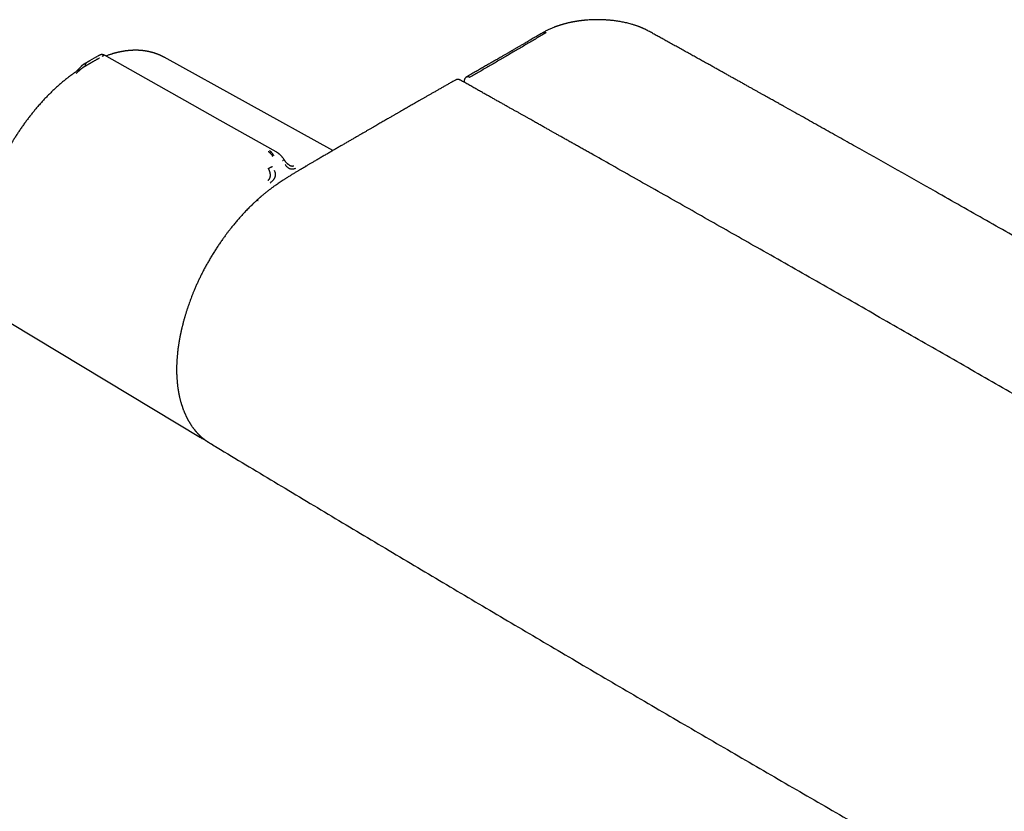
# Model space of a CAD drawing. Header units: millimetres. Extents: x 8 to 740, y 12 to 366.
# Tile 33 of 49: x 473 to 615, y 126 to 241. Entities that reach past the tile are written whole.
import ezdxf

# ---------------------------------------------------------------- set-up
doc = ezdxf.new("R2010")
doc.units = ezdxf.units.MM

msp = doc.modelspace()

# ---------------------------------------------------------------- linework, layer by layer
at = {"color": 7, "linetype": 'Continuous', "lineweight": 30}
for p, q in [((483.12, 234.62), (482.32, 234.14)), ((484.11, 235.18), (483.1, 234.61)), ((484.11, 235.18), (484.16, 235.21)), ((484.26, 235.26), (484.16, 235.21)), ((484.26, 235.26), (484.27, 235.27)), ((493.87, 235.1), (493.86, 235.1)), ((518.2, 221.67), (493.87, 235.11)), ((482.47, 233.83), (482.58, 233.9)), ((537.11, 231.64), (537.11, 231.52)), ((510, 221.46), (510.02, 221.46)), ((471.73, 196.77), (499.07, 180.29)), ((499.17, 180.23), (499.07, 180.29)), ((500.27, 179.58), (500.39, 179.51)), ((500.27, 179.57), (500.29, 179.56))]:
    msp.add_line(p, q, dxfattribs=at)
at = {"color": 7, "linetype": 'Continuous', "lineweight": 30, "flags": 128}
msp.add_lwpolyline([(510.02, 221.46), (501.93, 226), (497.94, 228.25), (485.22, 235.41)], dxfattribs=at)
at = {"color": 7, "linetype": 'Continuous', "lineweight": 30}
for points, knots in [([(563.7, 238.9), (563.66, 238.93), (563.57, 238.97), (563.45, 239.04), (563.33, 239.1), (563.22, 239.15), (563.12, 239.2), (563.03, 239.24), (562.95, 239.27), (562.88, 239.3), (562.82, 239.33), (562.77, 239.35), (562.73, 239.37), (562.7, 239.38), (562.67, 239.39), (562.65, 239.4), (562.62, 239.42), (562.57, 239.44), (562.5, 239.47), (562.41, 239.5), (562.31, 239.54), (562.19, 239.58), (562.05, 239.63), (561.9, 239.68), (561.73, 239.74), (561.56, 239.8), (561.33, 239.86), (561.06, 239.94), (560.74, 240.02), (560.42, 240.1), (560.09, 240.17), (559.77, 240.23), (559.45, 240.29), (559.13, 240.34), (558.82, 240.38), (558.55, 240.41), (558.3, 240.44), (558.08, 240.46), (557.87, 240.48), (557.65, 240.49), (557.42, 240.51), (557.17, 240.52), (556.92, 240.53), (556.66, 240.53), (556.38, 240.54), (556.1, 240.53), (555.77, 240.53), (555.38, 240.51), (554.95, 240.48), (554.61, 240.46), (554.38, 240.43), (554.25, 240.42), (554.13, 240.41), (554, 240.39), (553.88, 240.38), (553.78, 240.36), (553.69, 240.35), (553.62, 240.34), (553.56, 240.33), (553.52, 240.32), (553.49, 240.32), (553.46, 240.32), (553.42, 240.31), (553.37, 240.3), (553.3, 240.29), (553.21, 240.28), (553.11, 240.26), (553, 240.24), (552.88, 240.22), (552.76, 240.2), (552.64, 240.17), (552.5, 240.14), (552.35, 240.11), (552.19, 240.08), (552.03, 240.04), (551.86, 239.99), (551.68, 239.95), (551.5, 239.9), (551.34, 239.86), (551.21, 239.82), (551.09, 239.78), (550.98, 239.75), (550.87, 239.71), (550.77, 239.68), (550.67, 239.64), (550.58, 239.62), (550.5, 239.59), (550.43, 239.56), (550.37, 239.54), (550.33, 239.52), (550.3, 239.51), (550.26, 239.5), (550.22, 239.48), (550.17, 239.46), (550.11, 239.44), (549.99, 239.39), (549.82, 239.32), (549.59, 239.22), (549.36, 239.12), (549.14, 239.01), (548.92, 238.91), (548.72, 238.8), (548.59, 238.72), (548.53, 238.68)], [0, 0, 0, 0, 0.010869, 0.020941, 0.030219, 0.038704, 0.046398, 0.053184, 0.059208, 0.064471, 0.068972, 0.072857, 0.075913, 0.078142, 0.079738, 0.081363, 0.083073, 0.087442, 0.092317, 0.098883, 0.106284, 0.11452, 0.124271, 0.134982, 0.146655, 0.158836, 0.170946, 0.19239, 0.213607, 0.2346, 0.255372, 0.27591, 0.296407, 0.316123, 0.335046, 0.353171, 0.366852, 0.38004, 0.392838, 0.40604, 0.420095, 0.43474, 0.449977, 0.465807, 0.48223, 0.499239, 0.516521, 0.542396, 0.568521, 0.594895, 0.602712, 0.610551, 0.618411, 0.626263, 0.633478, 0.639797, 0.645221, 0.64975, 0.653224, 0.655889, 0.657746, 0.658987, 0.661077, 0.664197, 0.668788, 0.674346, 0.680871, 0.688362, 0.695052, 0.702362, 0.710291, 0.71884, 0.72773, 0.738904, 0.749508, 0.759539, 0.772269, 0.783937, 0.794544, 0.804091, 0.810962, 0.818154, 0.825843, 0.83403, 0.839765, 0.845721, 0.851622, 0.85661, 0.860623, 0.863659, 0.865563, 0.867961, 0.870959, 0.874556, 0.87875, 0.88344, 0.900046, 0.916891, 0.933981, 0.950927, 0.967681, 0.984168, 1, 1, 1, 1]), ([(548.53, 238.68), (548.41, 238.62), (548.19, 238.49), (547.87, 238.3), (547.55, 238.11), (547.24, 237.94), (546.95, 237.76), (546.66, 237.6), (546.4, 237.44), (546.15, 237.3), (545.92, 237.16), (545.69, 237.03), (545.48, 236.91), (545.27, 236.79), (545.08, 236.68), (544.89, 236.57), (544.71, 236.46), (544.55, 236.37), (544.39, 236.27), (544.24, 236.19), (544.1, 236.11), (543.97, 236.03), (543.86, 235.97), (543.74, 235.9), (543.63, 235.83), (543.49, 235.76), (543.34, 235.67), (543.18, 235.57), (543, 235.47), (542.81, 235.36), (542.61, 235.25), (542.4, 235.12), (542.19, 235), (541.97, 234.87), (541.75, 234.74), (541.51, 234.61), (541.27, 234.47), (541.02, 234.33), (540.76, 234.18), (540.5, 234.02), (540.22, 233.86), (539.93, 233.7), (539.63, 233.53), (539.33, 233.35), (539.02, 233.17), (538.71, 232.99), (538.39, 232.81), (538.07, 232.63), (537.74, 232.44), (537.51, 232.31), (537.4, 232.24)], [0, 0, 0, 0, 0.030354, 0.059775, 0.088255, 0.115786, 0.14236, 0.167972, 0.192616, 0.214351, 0.235266, 0.255357, 0.274622, 0.293059, 0.310665, 0.327439, 0.34338, 0.358487, 0.372758, 0.386194, 0.398792, 0.409904, 0.420272, 0.430174, 0.440707, 0.451983, 0.465957, 0.480926, 0.496888, 0.513842, 0.531787, 0.550722, 0.570644, 0.589773, 0.609735, 0.630532, 0.652165, 0.674632, 0.697934, 0.722071, 0.747043, 0.772851, 0.799493, 0.82697, 0.855282, 0.882741, 0.910942, 0.939886, 0.969572, 1, 1, 1, 1]), ([(548.92, 238.65), (548.47, 238.38), (547.57, 237.85), (546.21, 237.04), (544.84, 236.24), (543.47, 235.44), (542.1, 234.63), (540.72, 233.83), (539.34, 233.03), (538.42, 232.5), (537.96, 232.24)], [0, 0, 0, 0, 0.12411, 0.248908, 0.374113, 0.499444, 0.624636, 0.74976, 0.87488, 1, 1, 1, 1]), ([(548.53, 238.68), (548.53, 238.68), (548.54, 238.7), (548.59, 238.71), (548.65, 238.72), (548.72, 238.72), (548.79, 238.71), (548.86, 238.69), (548.9, 238.66), (548.92, 238.65)], [0, 0, 0, 0, 0.007659, 0.181389, 0.353569, 0.522731, 0.687558, 0.84694, 1, 1, 1, 1]), ([(731.7, 141.92), (731.51, 142.03), (731.13, 142.27), (730.56, 142.61), (729.99, 142.96), (729.43, 143.29), (728.87, 143.63), (728.33, 143.95), (727.77, 144.29), (727.21, 144.62), (726.64, 144.97), (726.08, 145.3), (725.53, 145.63), (724.99, 145.95), (724.46, 146.27), (723.94, 146.58), (723.43, 146.89), (722.93, 147.19), (722.45, 147.48), (721.97, 147.76), (721.51, 148.04), (721.06, 148.3), (720.62, 148.57), (720.18, 148.83), (719.76, 149.09), (719.34, 149.34), (718.93, 149.58), (718.39, 149.9), (717.73, 150.3), (716.74, 150.89), (715.55, 151.6), (714.2, 152.4), (712.91, 153.17), (711.67, 153.91), (710.43, 154.65), (709.21, 155.37), (706.81, 156.8), (702.67, 159.26), (696.79, 162.74), (690.34, 166.54), (683.74, 170.43), (676.98, 174.39), (670.06, 178.43), (663.14, 182.47), (656.21, 186.49), (649.14, 190.58), (641.93, 194.73), (634.58, 198.96), (627.22, 203.17), (619.85, 207.38), (612.48, 211.56), (605.75, 215.38), (599.66, 218.82), (595.62, 221.09), (592.98, 222.58), (591.76, 223.26), (590.55, 223.94), (589.34, 224.62), (588.14, 225.29), (586.95, 225.96), (585.73, 226.64), (584.49, 227.34), (583.54, 227.87), (582.92, 228.22), (582.64, 228.37), (582.35, 228.54), (582.05, 228.7), (581.75, 228.87), (581.44, 229.05), (581.11, 229.23), (580.78, 229.41), (580.44, 229.6), (580.08, 229.8), (579.72, 230), (579.35, 230.21), (578.96, 230.43), (578.56, 230.65), (578.13, 230.89), (577.67, 231.15), (577.21, 231.41), (576.73, 231.67), (576.25, 231.94), (575.78, 232.2), (575.31, 232.46), (574.84, 232.73), (574.35, 233), (573.85, 233.27), (573.35, 233.56), (572.81, 233.85), (572.25, 234.17), (571.66, 234.49), (571.06, 234.83), (570.44, 235.17), (569.82, 235.52), (569.18, 235.87), (568.53, 236.24), (567.87, 236.6), (567.19, 236.98), (566.55, 237.33), (565.96, 237.66), (565.4, 237.97), (564.84, 238.28), (564.27, 238.59), (563.89, 238.8), (563.7, 238.9)], [0, 0, 0, 0, 0.0034494, 0.0068912, 0.0103074, 0.013681, 0.0169986, 0.0202635, 0.0234778, 0.0269551, 0.0303711, 0.0337259, 0.0370195, 0.0402518, 0.0434228, 0.0465326, 0.0495812, 0.0525685, 0.0554945, 0.0583087, 0.0610639, 0.0637599, 0.0663968, 0.069021, 0.071584, 0.0740857, 0.0765277, 0.0789479, 0.0836858, 0.0884023, 0.0967715, 0.1050726, 0.11256, 0.119991, 0.1273657, 0.1346841, 0.1419473, 0.1704086, 0.2089114, 0.2474142, 0.285917, 0.32717, 0.368423, 0.4096761, 0.4509291, 0.4921822, 0.5359354, 0.5796886, 0.6234418, 0.6671951, 0.7109483, 0.7547015, 0.7870439, 0.8193863, 0.8266468, 0.8338919, 0.8410887, 0.8482362, 0.8553342, 0.8623828, 0.8693821, 0.8770076, 0.8845735, 0.8862639, 0.8879512, 0.8896422, 0.8913829, 0.893182, 0.8950394, 0.8969552, 0.8989294, 0.900962, 0.9030529, 0.9052022, 0.9074099, 0.9096759, 0.9120003, 0.9146246, 0.9173195, 0.9200851, 0.9229212, 0.925828, 0.9285318, 0.931294, 0.9341146, 0.9369935, 0.9399308, 0.9429265, 0.9459806, 0.9494074, 0.9529049, 0.956473, 0.9601118, 0.9638211, 0.9676011, 0.9714516, 0.9753728, 0.9793646, 0.983427, 0.9866707, 0.9899614, 0.9932884, 0.9966391, 1, 1, 1, 1]), ([(493.88, 235.1), (493.85, 235.11), (493.79, 235.15), (493.7, 235.19), (493.62, 235.24), (493.53, 235.28), (493.46, 235.31), (493.39, 235.35), (493.33, 235.37), (493.28, 235.4), (493.24, 235.41), (493.21, 235.43), (493.17, 235.44), (493.13, 235.46), (493.08, 235.48), (493.02, 235.51), (492.95, 235.53), (492.88, 235.56), (492.81, 235.59), (492.75, 235.61), (492.69, 235.63), (492.63, 235.65), (492.57, 235.67), (492.52, 235.69), (492.47, 235.71), (492.44, 235.72), (492.41, 235.73), (492.38, 235.74), (492.35, 235.74), (492.32, 235.75), (492.28, 235.77), (492.24, 235.78), (492.19, 235.79), (492.14, 235.81), (492.09, 235.82), (492.04, 235.83), (491.97, 235.85), (491.88, 235.87), (491.79, 235.9), (491.69, 235.92), (491.6, 235.94), (491.52, 235.95), (491.44, 235.97), (491.38, 235.98), (491.31, 235.99), (491.26, 236), (491.21, 236.01), (491.16, 236.02), (491.11, 236.02), (491.06, 236.03), (491, 236.04), (490.95, 236.05), (490.91, 236.05), (490.86, 236.06), (490.81, 236.06), (490.76, 236.07), (490.72, 236.07), (490.68, 236.08), (490.66, 236.08), (490.64, 236.08), (490.62, 236.08), (490.59, 236.09), (490.57, 236.09), (490.53, 236.09), (490.48, 236.1), (490.42, 236.1), (490.36, 236.11), (490.29, 236.11), (490.21, 236.11), (490.14, 236.12), (490.06, 236.12), (489.99, 236.12), (489.94, 236.12), (489.89, 236.12), (489.84, 236.12), (489.79, 236.13), (489.75, 236.13), (489.71, 236.13), (489.68, 236.13), (489.65, 236.12), (489.63, 236.12), (489.61, 236.12), (489.57, 236.12), (489.52, 236.12), (489.46, 236.12), (489.38, 236.12), (489.31, 236.12), (489.21, 236.11), (489.09, 236.11), (488.97, 236.1), (488.85, 236.09), (488.75, 236.08), (488.66, 236.07), (488.58, 236.06), (488.52, 236.05), (488.47, 236.05), (488.42, 236.04), (488.38, 236.04), (488.34, 236.03), (488.3, 236.03), (488.24, 236.02), (488.18, 236.01), (488.09, 236), (487.98, 235.98), (487.85, 235.96), (487.7, 235.93), (487.55, 235.9), (487.42, 235.88), (487.33, 235.86), (487.26, 235.84), (487.2, 235.83), (487.13, 235.81), (487.07, 235.8), (487, 235.78), (486.95, 235.77), (486.89, 235.75), (486.85, 235.74), (486.82, 235.73), (486.79, 235.73), (486.78, 235.72), (486.76, 235.72), (486.73, 235.71), (486.7, 235.7), (486.66, 235.69), (486.62, 235.68), (486.55, 235.66), (486.46, 235.64), (486.34, 235.6), (486.2, 235.56), (486.04, 235.51), (485.84, 235.45), (485.64, 235.38), (485.5, 235.32), (485.42, 235.29)], [0, 0, 0, 0, 0.0112683, 0.0234121, 0.0364355, 0.0472875, 0.0583469, 0.068271, 0.0760562, 0.0828275, 0.0885854, 0.0933305, 0.0976643, 0.1027542, 0.1098989, 0.1181738, 0.1275313, 0.1372026, 0.1469148, 0.1545745, 0.1622592, 0.1699689, 0.1777034, 0.1850916, 0.1908678, 0.1957316, 0.1996837, 0.2027257, 0.2058757, 0.2100365, 0.2152073, 0.2208337, 0.2272732, 0.2338519, 0.2403072, 0.2466394, 0.2528484, 0.2657393, 0.2780709, 0.2898757, 0.3011609, 0.3118348, 0.3204779, 0.3282992, 0.3360572, 0.3440544, 0.3492033, 0.3544505, 0.3602672, 0.3669758, 0.3745746, 0.379775, 0.3853218, 0.3912144, 0.3974522, 0.4034753, 0.4084199, 0.4122778, 0.4150502, 0.4172538, 0.4196227, 0.4224407, 0.4257073, 0.4294222, 0.4354685, 0.4424162, 0.4502633, 0.4587781, 0.4674601, 0.4762914, 0.4852714, 0.4943994, 0.4998231, 0.5052975, 0.5108221, 0.5163966, 0.5217031, 0.5262375, 0.5298009, 0.5326746, 0.5350009, 0.5377586, 0.5411338, 0.5472112, 0.5546165, 0.5633162, 0.5722408, 0.5808539, 0.5968696, 0.6116949, 0.6239317, 0.6352297, 0.6455781, 0.6548153, 0.6613755, 0.6672004, 0.6722919, 0.6766517, 0.6805738, 0.6855282, 0.6917998, 0.6991536, 0.7067503, 0.7209886, 0.7357733, 0.7514032, 0.7682232, 0.7862234, 0.793117, 0.8001671, 0.8073731, 0.8147344, 0.8219449, 0.8284351, 0.8351463, 0.8408459, 0.8455367, 0.8492213, 0.8514693, 0.853141, 0.8552034, 0.8579364, 0.8613388, 0.8654096, 0.8701471, 0.8755498, 0.888094, 0.9004826, 0.9126311, 0.9337305, 0.9540898, 0.9745832, 1, 1, 1, 1]), ([(484.51, 235.01), (484.48, 234.99), (484.41, 234.94), (484.29, 234.88), (484.16, 234.81), (484.04, 234.74), (483.92, 234.67), (483.82, 234.61), (483.69, 234.54), (483.6, 234.48), (483.54, 234.45), (483.52, 234.44), (483.5, 234.43), (483.48, 234.41), (483.46, 234.4), (483.42, 234.38), (483.36, 234.35), (483.28, 234.3), (483.21, 234.26), (483.14, 234.22), (483.09, 234.19), (483.06, 234.18), (483.05, 234.17), (483.03, 234.16), (483.02, 234.15), (483, 234.14), (482.99, 234.13), (482.95, 234.11), (482.9, 234.08), (482.83, 234.04), (482.77, 234.01), (482.72, 233.98), (482.67, 233.95), (482.64, 233.93), (482.61, 233.91), (482.59, 233.91), (482.59, 233.9), (482.58, 233.9), (482.58, 233.9), (482.58, 233.9), (482.58, 233.9)], [0, 0, 0, 0, 0.051373, 0.105665, 0.163102, 0.223827, 0.27137, 0.320803, 0.372124, 0.442732, 0.452222, 0.461768, 0.471368, 0.481024, 0.490735, 0.500501, 0.537698, 0.579265, 0.625137, 0.657731, 0.692132, 0.7001, 0.708157, 0.716302, 0.724536, 0.732857, 0.741265, 0.74976, 0.79759, 0.84013, 0.877473, 0.909711, 0.93693, 0.964012, 0.983495, 0.995471, 0.998664, 0.999564, 0.99984, 1, 1, 1, 1]), ([(485.22, 235.41), (485.21, 235.41), (485.18, 235.43), (485.15, 235.44), (485.12, 235.45), (485.1, 235.46), (485.07, 235.47), (485.03, 235.48), (484.99, 235.49), (484.94, 235.5), (484.89, 235.5), (484.84, 235.5), (484.8, 235.5), (484.76, 235.49), (484.73, 235.48), (484.69, 235.47), (484.65, 235.46), (484.62, 235.45), (484.59, 235.44), (484.56, 235.43), (484.55, 235.42), (484.53, 235.41), (484.51, 235.4), (484.49, 235.39), (484.47, 235.38), (484.44, 235.36), (484.42, 235.35), (484.41, 235.35), (484.39, 235.34), (484.37, 235.33), (484.34, 235.31), (484.31, 235.29), (484.28, 235.28), (484.27, 235.27)], [0, 0, 0, 0, 0.036604, 0.070541, 0.096033, 0.115422, 0.137134, 0.17013, 0.205374, 0.241055, 0.281984, 0.322392, 0.356784, 0.380099, 0.405693, 0.432685, 0.461011, 0.491268, 0.519448, 0.550868, 0.58192, 0.615712, 0.6525, 0.692322, 0.737002, 0.775739, 0.808398, 0.824894, 0.847471, 0.876282, 0.911313, 0.952554, 1, 1, 1, 1]), ([(485.22, 235.4), (485.22, 235.4), (485.22, 235.41), (485.21, 235.4), (485.19, 235.39), (485.16, 235.37), (485.12, 235.35), (485.06, 235.32), (485, 235.28), (484.95, 235.25), (484.92, 235.24)], [0, 0, 0, 0, 0.089465, 0.220808, 0.345981, 0.465003, 0.609373, 0.746418, 0.876461, 1, 1, 1, 1]), ([(482.22, 234.08), (482.2, 234.07), (482.18, 234.06), (482.15, 234.04), (482.12, 234.02), (482.1, 234), (482.08, 233.98), (482.05, 233.96), (482.03, 233.94), (482.01, 233.92), (481.99, 233.91), (481.97, 233.89), (481.94, 233.86), (481.91, 233.83), (481.88, 233.8), (481.86, 233.78), (481.83, 233.74), (481.79, 233.7), (481.74, 233.65), (481.69, 233.59), (481.62, 233.52), (481.56, 233.45), (481.49, 233.39), (481.43, 233.32), (481.36, 233.25), (481.31, 233.2), (481.27, 233.16), (481.21, 233.11), (481.15, 233.06), (481.08, 233), (481.01, 232.94), (480.92, 232.88), (480.86, 232.84), (480.83, 232.82)], [0, 0, 0, 0, 0.024683, 0.044079, 0.058486, 0.074727, 0.089719, 0.107745, 0.125198, 0.140142, 0.152917, 0.167655, 0.187784, 0.211441, 0.23343, 0.252311, 0.268239, 0.30327, 0.342523, 0.385759, 0.429471, 0.480093, 0.52894, 0.577862, 0.632078, 0.661786, 0.693344, 0.729283, 0.771249, 0.819444, 0.873971, 0.93474, 1, 1, 1, 1]), ([(482.47, 233.83), (482.44, 233.82), (482.4, 233.79), (482.33, 233.75), (482.29, 233.72), (482.26, 233.71), (482.24, 233.7), (482.23, 233.69), (482.22, 233.68), (482.2, 233.67), (482.19, 233.66), (482.18, 233.66), (482.15, 233.63), (482.09, 233.59), (482, 233.53), (481.92, 233.47), (481.83, 233.41), (481.75, 233.34), (481.68, 233.28), (481.63, 233.23), (481.6, 233.2), (481.57, 233.18), (481.54, 233.15), (481.51, 233.12), (481.46, 233.07), (481.4, 233.01), (481.32, 232.94), (481.23, 232.86), (481.16, 232.82), (481.13, 232.79)], [0, 0, 0, 0, 0.064483, 0.121146, 0.169699, 0.182428, 0.194431, 0.205703, 0.216244, 0.226049, 0.235116, 0.243443, 0.251028, 0.319255, 0.38355, 0.443931, 0.500485, 0.559082, 0.620049, 0.640929, 0.662103, 0.683581, 0.705368, 0.72747, 0.749885, 0.805219, 0.865757, 0.930963, 1, 1, 1, 1]), ([(482.32, 234.14), (482.32, 234.14), (482.3, 234.13), (482.27, 234.11), (482.23, 234.09), (482.21, 234.08), (482.21, 234.07)], [0, 0, 0, 0, 0.092389, 0.399514, 0.909013, 1, 1, 1, 1]), ([(482.65, 234.33), (482.63, 234.32), (482.59, 234.29), (482.54, 234.24), (482.5, 234.18), (482.47, 234.12), (482.45, 234.07), (482.44, 234.02), (482.43, 233.98), (482.43, 233.94), (482.44, 233.9), (482.45, 233.87), (482.46, 233.84), (482.47, 233.83)], [0, 0, 0, 0, 0.131742, 0.26673, 0.401479, 0.532742, 0.617059, 0.698228, 0.776196, 0.832885, 0.888534, 0.943898, 1, 1, 1, 1]), ([(480.84, 232.82), (480.76, 232.77), (480.62, 232.67), (480.4, 232.51), (480.18, 232.34), (479.96, 232.17), (479.74, 232), (479.52, 231.83), (479.31, 231.65), (479.09, 231.47), (478.87, 231.28), (478.66, 231.1), (478.45, 230.91), (478.23, 230.71), (478.02, 230.51), (477.81, 230.31), (477.6, 230.11), (477.39, 229.91), (477.18, 229.7), (476.97, 229.49), (476.76, 229.27), (476.55, 229.05), (476.35, 228.83), (476.15, 228.61), (475.94, 228.38), (475.74, 228.15), (475.54, 227.92), (475.35, 227.69), (475.16, 227.47), (474.99, 227.26), (474.81, 227.04), (474.64, 226.82), (474.46, 226.6), (474.29, 226.38), (474.12, 226.16), (473.96, 225.93), (473.79, 225.71), (473.62, 225.48), (473.46, 225.25), (473.3, 225.02), (473.14, 224.78), (472.98, 224.55), (472.83, 224.32), (472.67, 224.08), (472.52, 223.85), (472.37, 223.61), (472.23, 223.38), (472.09, 223.16), (471.97, 222.96), (471.87, 222.78), (471.76, 222.6), (471.68, 222.46), (471.63, 222.38)], [0, 0, 0, 0, 0.0207995, 0.0420324, 0.06327, 0.0845129, 0.1057613, 0.1270158, 0.1482769, 0.1695452, 0.1908214, 0.2121063, 0.2334005, 0.2547051, 0.276021, 0.2973492, 0.3186909, 0.3400475, 0.3614203, 0.382811, 0.4042213, 0.4256533, 0.4471091, 0.4685913, 0.4901026, 0.5116463, 0.5332261, 0.5548462, 0.5742632, 0.5936772, 0.6130865, 0.6324905, 0.6518885, 0.6712799, 0.6906637, 0.7100386, 0.7294031, 0.7487551, 0.7680919, 0.7874097, 0.8067032, 0.8259647, 0.8451826, 0.8643385, 0.8834015, 0.9023144, 0.9209599, 0.9390525, 0.9556642, 0.9686482, 0.9806894, 1, 1, 1, 1]), ([(535.85, 231.82), (535.73, 231.75), (535.45, 231.59), (535.01, 231.34), (534.54, 231.08), (534.09, 230.82), (533.65, 230.57), (533.23, 230.33), (532.82, 230.1), (532.42, 229.87), (532.04, 229.65), (531.66, 229.43), (531.29, 229.22), (530.94, 229.02), (530.59, 228.82), (530.26, 228.63), (529.94, 228.45), (529.64, 228.28), (529.35, 228.11), (529.07, 227.95), (528.8, 227.79), (528.54, 227.65), (528.3, 227.51), (528.07, 227.38), (527.86, 227.26), (527.69, 227.16), (527.53, 227.07), (527.38, 226.98), (527.24, 226.9), (527.09, 226.81), (526.93, 226.72), (526.75, 226.62), (526.54, 226.5), (526.31, 226.36), (526.07, 226.22), (525.81, 226.08), (525.54, 225.92), (525.26, 225.76), (524.97, 225.59), (524.67, 225.42), (524.36, 225.24), (524.03, 225.05), (523.68, 224.85), (523.33, 224.64), (522.96, 224.43), (522.58, 224.21), (522.18, 223.98), (521.78, 223.75), (521.36, 223.5), (520.93, 223.26), (520.49, 223), (520.03, 222.73), (519.56, 222.46), (519.08, 222.18), (518.6, 221.9), (518.13, 221.63), (517.65, 221.35), (517.17, 221.07), (516.68, 220.78), (516.17, 220.49), (515.83, 220.29), (515.66, 220.19)], [0, 0, 0, 0, 0.018214, 0.041826, 0.064826, 0.087213, 0.108988, 0.129778, 0.149978, 0.169586, 0.188604, 0.207401, 0.225583, 0.243149, 0.2601, 0.276435, 0.292155, 0.307259, 0.321748, 0.335622, 0.34888, 0.361522, 0.373548, 0.384959, 0.395755, 0.403805, 0.411475, 0.418765, 0.425821, 0.433205, 0.44097, 0.449116, 0.460011, 0.471522, 0.483648, 0.496389, 0.509746, 0.523463, 0.537774, 0.552678, 0.568176, 0.584603, 0.601647, 0.61931, 0.63759, 0.656489, 0.676007, 0.696142, 0.716896, 0.738267, 0.760258, 0.782866, 0.806093, 0.829938, 0.854401, 0.877368, 0.900856, 0.924863, 0.949389, 0.974435, 1, 1, 1, 1]), ([(536.6, 231.8), (536.58, 231.81), (536.55, 231.83), (536.5, 231.85), (536.46, 231.87), (536.43, 231.88), (536.4, 231.89), (536.37, 231.89), (536.33, 231.9), (536.3, 231.9), (536.26, 231.91), (536.22, 231.91), (536.19, 231.91), (536.15, 231.91), (536.11, 231.91), (536.07, 231.9), (536.03, 231.89), (536, 231.88), (535.96, 231.87), (535.91, 231.85), (535.87, 231.83), (535.86, 231.82)], [0, 0, 0, 0, 0.079642, 0.144987, 0.195941, 0.244871, 0.282472, 0.318108, 0.360704, 0.408827, 0.461078, 0.50696, 0.550539, 0.598601, 0.653491, 0.714197, 0.759114, 0.798931, 0.847629, 0.914781, 1, 1, 1, 1]), ([(718.96, 126.53), (718.77, 126.64), (718.41, 126.85), (717.88, 127.17), (717.35, 127.48), (716.84, 127.79), (716.34, 128.09), (715.86, 128.37), (715.4, 128.64), (714.97, 128.9), (714.54, 129.15), (714.13, 129.4), (713.72, 129.64), (713.33, 129.87), (712.95, 130.1), (712.58, 130.32), (712.22, 130.53), (711.88, 130.74), (711.54, 130.93), (711.22, 131.12), (710.91, 131.31), (710.61, 131.49), (710.32, 131.66), (710.04, 131.83), (709.77, 131.99), (709.51, 132.14), (709.28, 132.28), (709.07, 132.4), (708.89, 132.51), (708.71, 132.61), (708.54, 132.72), (708.16, 132.94), (707.58, 133.29), (706.74, 133.78), (705.85, 134.31), (704.91, 134.86), (703.97, 135.42), (703.01, 135.99), (702.05, 136.56), (701.09, 137.12), (698.46, 138.68), (694.14, 141.23), (687.76, 144.99), (681.01, 148.97), (673.87, 153.15), (666.56, 157.43), (659.08, 161.8), (651.43, 166.25), (643.79, 170.7), (636.14, 175.13), (628.34, 179.64), (620.38, 184.23), (612.27, 188.9), (604.16, 193.55), (596.05, 198.19), (587.93, 202.81), (580.15, 207.24), (572.68, 211.48), (565.55, 215.52), (559.8, 218.76), (556.25, 220.77), (554.88, 221.54), (554.31, 221.86), (553.74, 222.18), (553.19, 222.49), (552.65, 222.79), (552.11, 223.09), (551.59, 223.39), (551.09, 223.67), (550.63, 223.93), (550.27, 224.13), (550.01, 224.28), (549.84, 224.37), (549.67, 224.47), (549.48, 224.58), (549.27, 224.69), (549.06, 224.81), (548.83, 224.94), (548.59, 225.08), (548.34, 225.22), (548.09, 225.36), (547.83, 225.5), (547.57, 225.65), (547.29, 225.8), (547.01, 225.96), (546.71, 226.13), (546.39, 226.31), (546.04, 226.51), (545.69, 226.71), (545.32, 226.91), (544.94, 227.13), (544.55, 227.35), (544.15, 227.57), (543.73, 227.8), (543.31, 228.04), (542.87, 228.29), (542.43, 228.54), (541.97, 228.79), (541.5, 229.06), (541.02, 229.33), (540.52, 229.6), (540.01, 229.89), (539.48, 230.19), (538.93, 230.5), (538.36, 230.81), (537.79, 231.14), (537.2, 231.47), (536.8, 231.69), (536.6, 231.8)], [0, 0, 0, 0, 0.003014, 0.00596, 0.008837, 0.011645, 0.014385, 0.017056, 0.019512, 0.021907, 0.024241, 0.026514, 0.028726, 0.030877, 0.032967, 0.034996, 0.036964, 0.038871, 0.040685, 0.04244, 0.044137, 0.045774, 0.047381, 0.048927, 0.050411, 0.051835, 0.053198, 0.054227, 0.055217, 0.056177, 0.057136, 0.058096, 0.062408, 0.066758, 0.071852, 0.076997, 0.082194, 0.087442, 0.092702, 0.097963, 0.103224, 0.136102, 0.168981, 0.208123, 0.247265, 0.286406, 0.328344, 0.370281, 0.412219, 0.454156, 0.496094, 0.540573, 0.585052, 0.629531, 0.67401, 0.71849, 0.762969, 0.80211, 0.841252, 0.880394, 0.896597, 0.899775, 0.90291, 0.905995, 0.909028, 0.91201, 0.91494, 0.91782, 0.920649, 0.923095, 0.925502, 0.926437, 0.927366, 0.928324, 0.929331, 0.930471, 0.931667, 0.93292, 0.934228, 0.935592, 0.937012, 0.938403, 0.939843, 0.941332, 0.942872, 0.944461, 0.946294, 0.948188, 0.950145, 0.952163, 0.954244, 0.956386, 0.958591, 0.960857, 0.963185, 0.965576, 0.968028, 0.970542, 0.973118, 0.975756, 0.978457, 0.981219, 0.984179, 0.987207, 0.990303, 0.993468, 0.9967, 1, 1, 1, 1]), ([(537.47, 232.28), (537.45, 232.27), (537.42, 232.25), (537.38, 232.22), (537.35, 232.19), (537.33, 232.17), (537.31, 232.15), (537.28, 232.12), (537.25, 232.09), (537.23, 232.05), (537.21, 232.01), (537.19, 231.98), (537.18, 231.95), (537.17, 231.93), (537.16, 231.9), (537.15, 231.87), (537.14, 231.84), (537.14, 231.82), (537.13, 231.81), (537.13, 231.78), (537.12, 231.75), (537.12, 231.7), (537.11, 231.66), (537.11, 231.64)], [0, 0, 0, 0, 0.08506, 0.151016, 0.197448, 0.232797, 0.270242, 0.320219, 0.376646, 0.440765, 0.501143, 0.542897, 0.578491, 0.610829, 0.652894, 0.704233, 0.73525, 0.758629, 0.776971, 0.808274, 0.855955, 0.9199, 1, 1, 1, 1]), ([(537.47, 232.28), (537.47, 232.28), (537.49, 232.29), (537.54, 232.31), (537.61, 232.33), (537.69, 232.33), (537.78, 232.31), (537.86, 232.29), (537.93, 232.25), (537.96, 232.24)], [0, 0, 0, 0, 0.00981, 0.172873, 0.336144, 0.499935, 0.664693, 0.83107, 1, 1, 1, 1]), ([(509.68, 220.89), (509.66, 220.93), (509.61, 221.02), (509.54, 221.13), (509.47, 221.24), (509.39, 221.34), (509.31, 221.43), (509.23, 221.51), (509.15, 221.58), (509.09, 221.61), (509.06, 221.63)], [0, 0, 0, 0, 0.134305, 0.265175, 0.392798, 0.517503, 0.639784, 0.760331, 0.880035, 1, 1, 1, 1]), ([(509.54, 220.81), (509.51, 220.85), (509.46, 220.92), (509.38, 221.03), (509.29, 221.14), (509.21, 221.23), (509.12, 221.32), (509.03, 221.39), (508.93, 221.46), (508.87, 221.49), (508.84, 221.5)], [0, 0, 0, 0, 0.134324, 0.265382, 0.393268, 0.518184, 0.640515, 0.760896, 0.880281, 1, 1, 1, 1]), ([(511.15, 220.37), (511.12, 220.41), (511.06, 220.5), (510.97, 220.62), (510.89, 220.72), (510.81, 220.81), (510.74, 220.89), (510.67, 220.96), (510.61, 221.01), (510.57, 221.06), (510.53, 221.09), (510.49, 221.12), (510.46, 221.15), (510.44, 221.17), (510.41, 221.19), (510.39, 221.21), (510.35, 221.24), (510.3, 221.28), (510.24, 221.32), (510.16, 221.37), (510.08, 221.42), (510.03, 221.45), (510, 221.47)], [0, 0, 0, 0, 0.099872, 0.191903, 0.275756, 0.351191, 0.418046, 0.476211, 0.525613, 0.566205, 0.59814, 0.625627, 0.648849, 0.669716, 0.688222, 0.708972, 0.738097, 0.775637, 0.828735, 0.884217, 0.941401, 1, 1, 1, 1]), ([(510.93, 220.21), (510.95, 220.23), (510.99, 220.25), (511.04, 220.29), (511.08, 220.32), (511.11, 220.34), (511.13, 220.35), (511.14, 220.36), (511.15, 220.36), (511.15, 220.36), (511.15, 220.36)], [0, 0, 0, 0, 0.167297, 0.338607, 0.509654, 0.676432, 0.783695, 0.887081, 0.986525, 1, 1, 1, 1]), ([(511.89, 219.57), (511.88, 219.57), (511.86, 219.59), (511.81, 219.62), (511.77, 219.65), (511.73, 219.68), (511.69, 219.71), (511.67, 219.73), (511.64, 219.75), (511.62, 219.77), (511.59, 219.8), (511.56, 219.83), (511.53, 219.86), (511.5, 219.89), (511.48, 219.91), (511.46, 219.93), (511.44, 219.95), (511.42, 219.98), (511.4, 220.01), (511.36, 220.06), (511.31, 220.12), (511.26, 220.19), (511.2, 220.27), (511.16, 220.33), (511.15, 220.37)], [0, 0, 0, 0, 0.049692, 0.113704, 0.163975, 0.213348, 0.253849, 0.285142, 0.308149, 0.335828, 0.372456, 0.417961, 0.456761, 0.490156, 0.518153, 0.540747, 0.559892, 0.586999, 0.623993, 0.676245, 0.740804, 0.817918, 0.907863, 1, 1, 1, 1]), ([(515.66, 220.19), (515.59, 220.15), (515.45, 220.07), (515.24, 219.95), (515.05, 219.83), (514.87, 219.73), (514.7, 219.63), (514.55, 219.54), (514.42, 219.46), (514.31, 219.4), (514.21, 219.34), (514.13, 219.29), (514.05, 219.24), (513.98, 219.2), (513.91, 219.16), (513.83, 219.11), (513.73, 219.06), (513.61, 218.99), (513.48, 218.91), (513.34, 218.83), (513.19, 218.74), (513.02, 218.63), (512.84, 218.53), (512.66, 218.42), (512.48, 218.31), (512.28, 218.19), (512.07, 218.06), (511.85, 217.92), (511.7, 217.83), (511.62, 217.78)], [0, 0, 0, 0, 0.0539273, 0.1046947, 0.1523024, 0.1967507, 0.2380393, 0.2761678, 0.3111355, 0.3363923, 0.3596969, 0.381049, 0.400448, 0.4178936, 0.4341058, 0.4519711, 0.4775365, 0.5062703, 0.5381743, 0.5732506, 0.6115017, 0.6529305, 0.6975408, 0.7412319, 0.7876036, 0.8366606, 0.888408, 0.9428521, 1, 1, 1, 1]), ([(508.82, 217.36), (508.84, 217.37), (508.89, 217.41), (508.94, 217.46), (509, 217.52), (509.04, 217.58), (509.08, 217.64), (509.1, 217.69), (509.12, 217.75), (509.14, 217.8), (509.15, 217.86), (509.16, 217.92), (509.17, 217.98), (509.17, 218.04), (509.17, 218.1), (509.17, 218.16), (509.17, 218.23), (509.16, 218.3), (509.15, 218.38), (509.13, 218.46), (509.11, 218.54), (509.09, 218.62), (509.07, 218.68), (509.05, 218.74), (509.03, 218.78), (509.02, 218.82), (509.01, 218.84), (509, 218.86), (508.99, 218.88), (508.98, 218.91), (508.97, 218.93), (508.96, 218.95), (508.95, 218.99), (508.93, 219.02), (508.92, 219.06), (508.9, 219.08), (508.9, 219.09), (508.9, 219.09), (508.9, 219.09), (508.9, 219.09), (508.9, 219.09), (508.9, 219.09), (508.9, 219.09)], [0, 0, 0, 0, 0.046698, 0.091618, 0.134505, 0.175194, 0.213614, 0.249779, 0.276951, 0.307118, 0.340349, 0.376695, 0.409342, 0.4408, 0.471044, 0.500021, 0.535936, 0.574169, 0.614719, 0.657569, 0.702695, 0.750057, 0.775296, 0.805099, 0.8394, 0.850353, 0.861686, 0.873397, 0.885483, 0.89794, 0.910765, 0.923954, 0.937503, 0.96472, 0.984149, 0.995887, 0.998893, 0.999683, 0.9999, 0.999964, 0.999986, 1, 1, 1, 1]), ([(508.9, 219.09), (508.91, 219.1), (508.92, 219.1), (508.95, 219.12), (508.98, 219.13), (509.01, 219.15), (509.06, 219.18), (509.11, 219.2), (509.17, 219.23), (509.24, 219.27), (509.31, 219.3), (509.39, 219.34), (509.44, 219.36), (509.46, 219.37)], [0, 0, 0, 0, 0.056304, 0.111898, 0.167775, 0.224659, 0.302815, 0.38407, 0.468372, 0.599448, 0.73388, 0.868517, 1, 1, 1, 1]), ([(509.12, 216.98), (509.18, 217.03), (509.31, 217.13), (509.45, 217.26), (509.54, 217.35), (509.58, 217.4), (509.63, 217.45), (509.69, 217.53), (509.75, 217.62), (509.79, 217.71), (509.83, 217.79), (509.86, 217.86), (509.88, 217.93), (509.9, 218.01), (509.93, 218.13), (509.93, 218.31), (509.88, 218.54), (509.8, 218.7), (509.76, 218.78)], [0, 0, 0, 0, 0.125554, 0.251039, 0.290001, 0.310057, 0.344618, 0.393554, 0.456767, 0.493798, 0.534579, 0.576341, 0.60187, 0.627562, 0.693703, 0.759502, 0.875658, 1, 1, 1, 1]), ([(512.81, 219.08), (512.74, 219.06), (512.61, 219.01), (512.41, 218.97), (512.22, 218.96), (512.01, 219), (511.85, 219.08), (511.73, 219.16), (511.6, 219.27), (511.45, 219.43), (511.35, 219.58), (511.3, 219.66)], [0, 0, 0, 0, 0.12498, 0.249974, 0.375129, 0.4995, 0.626711, 0.691987, 0.75435, 0.875912, 1, 1, 1, 1]), ([(511.89, 219.57), (511.93, 219.55), (511.98, 219.52), (512.06, 219.49), (512.13, 219.46), (512.2, 219.45), (512.28, 219.43), (512.36, 219.43), (512.43, 219.44), (512.5, 219.46), (512.54, 219.47), (512.56, 219.48)], [0, 0, 0, 0, 0.147074, 0.242497, 0.333453, 0.420197, 0.55512, 0.69361, 0.78902, 0.89139, 1, 1, 1, 1]), ([(511.62, 217.78), (511.57, 217.75), (511.46, 217.68), (511.31, 217.58), (511.17, 217.49), (511.04, 217.41), (510.93, 217.34), (510.83, 217.28), (510.76, 217.23), (510.69, 217.18), (510.63, 217.14), (510.5, 217.05), (510.31, 216.92), (510.02, 216.73), (509.72, 216.52), (509.4, 216.28), (509.14, 216.09), (508.93, 215.93), (508.77, 215.81), (508.62, 215.68), (508.45, 215.55), (508.29, 215.42), (508.14, 215.3), (508.01, 215.18), (507.9, 215.09), (507.81, 215.02), (507.75, 214.96), (507.7, 214.92), (507.67, 214.89), (507.64, 214.87), (507.62, 214.85), (507.59, 214.82), (507.55, 214.79), (507.51, 214.75), (507.46, 214.71), (507.4, 214.66), (507.35, 214.6), (507.29, 214.55), (507.24, 214.51), (507.21, 214.48), (507.19, 214.46), (507.18, 214.45), (507.18, 214.45)], [0, 0, 0, 0, 0.0366627, 0.0706879, 0.1020703, 0.1308056, 0.1568907, 0.1755254, 0.1925215, 0.2078784, 0.2215954, 0.2343031, 0.2919793, 0.3513212, 0.4227701, 0.4942048, 0.5656224, 0.6004023, 0.6355526, 0.6713338, 0.7077489, 0.7445424, 0.7799784, 0.813735, 0.8348822, 0.854843, 0.8729852, 0.8796158, 0.8859671, 0.8920397, 0.8978351, 0.9043848, 0.9126561, 0.9223784, 0.9337515, 0.9467811, 0.9614278, 0.9751856, 0.9866052, 0.9956859, 0.9986416, 1, 1, 1, 1]), ([(507.17, 214.45), (507.08, 214.36), (506.89, 214.19), (506.61, 213.92), (506.34, 213.66), (506.09, 213.41), (505.84, 213.16), (505.6, 212.91), (505.38, 212.67), (505.16, 212.44), (504.94, 212.19), (504.72, 211.94), (504.49, 211.69), (504.28, 211.44), (504.08, 211.2), (503.89, 210.97), (503.71, 210.75), (503.54, 210.54), (503.38, 210.34), (503.24, 210.16), (503.1, 209.98), (502.97, 209.81), (502.79, 209.57), (502.55, 209.24), (502.24, 208.81), (501.91, 208.35), (501.58, 207.85), (501.25, 207.34), (500.92, 206.82), (500.6, 206.3), (500.3, 205.78), (500, 205.26), (499.71, 204.73), (499.44, 204.22), (499.2, 203.74), (498.97, 203.27), (498.75, 202.81), (498.53, 202.33), (498.32, 201.85), (498.13, 201.4), (497.96, 200.98), (497.81, 200.59), (497.66, 200.21), (497.53, 199.83), (497.4, 199.47), (497.29, 199.17), (497.21, 198.91), (497.14, 198.71), (497.08, 198.51), (497.01, 198.32), (496.96, 198.13), (496.9, 197.94), (496.84, 197.75), (496.79, 197.56), (496.73, 197.37), (496.67, 197.15), (496.61, 196.93), (496.55, 196.69), (496.5, 196.48), (496.45, 196.3), (496.42, 196.16), (496.38, 196.01), (496.35, 195.87), (496.32, 195.74), (496.3, 195.64), (496.28, 195.55), (496.26, 195.48), (496.25, 195.42), (496.24, 195.37), (496.23, 195.34), (496.22, 195.3), (496.21, 195.25), (496.2, 195.19), (496.18, 195.11), (496.17, 195.01), (496.14, 194.9), (496.12, 194.77), (496.09, 194.64), (496.07, 194.51), (496.04, 194.37), (496.02, 194.23), (495.99, 194.08), (495.97, 193.93), (495.94, 193.78), (495.92, 193.63), (495.89, 193.44), (495.86, 193.2), (495.82, 192.92), (495.79, 192.67), (495.77, 192.43), (495.75, 192.22), (495.73, 192.02), (495.71, 191.83), (495.7, 191.65), (495.69, 191.47), (495.68, 191.3), (495.67, 191.14), (495.66, 190.97), (495.65, 190.79), (495.65, 190.61), (495.64, 190.43), (495.64, 190.28), (495.64, 190.15), (495.64, 190.07), (495.64, 190), (495.64, 189.94), (495.64, 189.9), (495.64, 189.88), (495.64, 189.86), (495.64, 189.83), (495.64, 189.8), (495.64, 189.75), (495.64, 189.69), (495.65, 189.59), (495.65, 189.48), (495.65, 189.37), (495.66, 189.26), (495.66, 189.14), (495.67, 189.02), (495.68, 188.87), (495.69, 188.68), (495.71, 188.46), (495.73, 188.23), (495.75, 187.99), (495.78, 187.75), (495.8, 187.56), (495.82, 187.4), (495.84, 187.3), (495.85, 187.21), (495.87, 187.13), (495.88, 187.06), (495.89, 187.01), (495.89, 186.97), (495.9, 186.94), (495.9, 186.9), (495.91, 186.87), (495.92, 186.82), (495.93, 186.77), (495.94, 186.71), (495.95, 186.62), (495.97, 186.52), (496, 186.41), (496.02, 186.3), (496.05, 186.17), (496.08, 186.04), (496.11, 185.91), (496.14, 185.78), (496.18, 185.65), (496.21, 185.52), (496.24, 185.41), (496.27, 185.31), (496.3, 185.22), (496.32, 185.13), (496.35, 185.05), (496.37, 184.98), (496.39, 184.91), (496.41, 184.85), (496.43, 184.81), (496.44, 184.77), (496.44, 184.75), (496.45, 184.73), (496.46, 184.71), (496.47, 184.68), (496.48, 184.65), (496.49, 184.6), (496.51, 184.55), (496.53, 184.49), (496.56, 184.42), (496.59, 184.33), (496.64, 184.21), (496.69, 184.08), (496.74, 183.95), (496.79, 183.84), (496.83, 183.74), (496.88, 183.63), (496.93, 183.53), (496.97, 183.44), (497, 183.38), (497.01, 183.34), (497.03, 183.31), (497.04, 183.29), (497.05, 183.27), (497.06, 183.25), (497.07, 183.22), (497.09, 183.19), (497.11, 183.15), (497.14, 183.1), (497.17, 183.04), (497.2, 182.98), (497.23, 182.91), (497.26, 182.85), (497.3, 182.79), (497.33, 182.73), (497.37, 182.66), (497.41, 182.59), (497.46, 182.51), (497.5, 182.44), (497.54, 182.38), (497.57, 182.32), (497.6, 182.28), (497.62, 182.25), (497.65, 182.21), (497.67, 182.16), (497.72, 182.1), (497.78, 182.01), (497.85, 181.9), (497.93, 181.78), (498.01, 181.67), (498.08, 181.59), (498.13, 181.53), (498.16, 181.49), (498.19, 181.45), (498.21, 181.41), (498.24, 181.38), (498.26, 181.35), (498.28, 181.33), (498.29, 181.31), (498.31, 181.3), (498.32, 181.29), (498.33, 181.27), (498.36, 181.24), (498.39, 181.2), (498.43, 181.15), (498.47, 181.1), (498.52, 181.04), (498.58, 180.98), (498.62, 180.93), (498.66, 180.89), (498.69, 180.86), (498.72, 180.83), (498.75, 180.8), (498.78, 180.77), (498.81, 180.74), (498.83, 180.72), (498.86, 180.69), (498.87, 180.68), (498.89, 180.66), (498.91, 180.64), (498.93, 180.62), (498.95, 180.6), (498.99, 180.56), (499.03, 180.53), (499.07, 180.49), (499.11, 180.45), (499.17, 180.4), (499.25, 180.33), (499.33, 180.26), (499.39, 180.21), (499.44, 180.17), (499.48, 180.13), (499.52, 180.1), (499.55, 180.08), (499.57, 180.06), (499.59, 180.04), (499.61, 180.03), (499.62, 180.02), (499.64, 180.01), (499.66, 179.99), (499.69, 179.97), (499.73, 179.94), (499.78, 179.9), (499.83, 179.86), (499.89, 179.82), (499.96, 179.78), (500.03, 179.73), (500.11, 179.67), (500.19, 179.62), (500.24, 179.59), (500.27, 179.57)], [0, 0, 0, 0, 0.009096, 0.017939, 0.026528, 0.034865, 0.042948, 0.050641, 0.058089, 0.065294, 0.072253, 0.08022, 0.08784, 0.095113, 0.10204, 0.108619, 0.114852, 0.120738, 0.126277, 0.131469, 0.136315, 0.140903, 0.145494, 0.156385, 0.167375, 0.180213, 0.193183, 0.206285, 0.219501, 0.23273, 0.245722, 0.258712, 0.271702, 0.28469, 0.295725, 0.306852, 0.318084, 0.329422, 0.340865, 0.352415, 0.361564, 0.370778, 0.379854, 0.388651, 0.397169, 0.405409, 0.410305, 0.415097, 0.419785, 0.424368, 0.428847, 0.433222, 0.437682, 0.442081, 0.446779, 0.451775, 0.457069, 0.462662, 0.468554, 0.471984, 0.475508, 0.479102, 0.482451, 0.485457, 0.488119, 0.48997, 0.491609, 0.493036, 0.49423, 0.495169, 0.495858, 0.496998, 0.498521, 0.500428, 0.502717, 0.50539, 0.508447, 0.511886, 0.514888, 0.518132, 0.521618, 0.525337, 0.52908, 0.532749, 0.536346, 0.539869, 0.547013, 0.553835, 0.560336, 0.565869, 0.571145, 0.576165, 0.580929, 0.585467, 0.590093, 0.594193, 0.598419, 0.602771, 0.607248, 0.611851, 0.61658, 0.621358, 0.623945, 0.626157, 0.627994, 0.629455, 0.630541, 0.631049, 0.631517, 0.632202, 0.633112, 0.634247, 0.635608, 0.638468, 0.641441, 0.644458, 0.64752, 0.650625, 0.653774, 0.656968, 0.662941, 0.669091, 0.675425, 0.681943, 0.688645, 0.69553, 0.69876, 0.701696, 0.704318, 0.706627, 0.708622, 0.709985, 0.71115, 0.712116, 0.713001, 0.714069, 0.715329, 0.716781, 0.718408, 0.721166, 0.724157, 0.72738, 0.730835, 0.734601, 0.738608, 0.742699, 0.746742, 0.750738, 0.754686, 0.758587, 0.761333, 0.764054, 0.766752, 0.769426, 0.771932, 0.774071, 0.77589, 0.777389, 0.778568, 0.779176, 0.779714, 0.780423, 0.781321, 0.782409, 0.783686, 0.785435, 0.787447, 0.789722, 0.79219, 0.796998, 0.801484, 0.805646, 0.809486, 0.813021, 0.816575, 0.820264, 0.82409, 0.825674, 0.82702, 0.828108, 0.828938, 0.82952, 0.830154, 0.831146, 0.832404, 0.833927, 0.835715, 0.837813, 0.840159, 0.842521, 0.844846, 0.847134, 0.849386, 0.851601, 0.85464, 0.857607, 0.860474, 0.863019, 0.865194, 0.866645, 0.867974, 0.869491, 0.871215, 0.873146, 0.877569, 0.882113, 0.886751, 0.891453, 0.896087, 0.897764, 0.899429, 0.901083, 0.902726, 0.904225, 0.905466, 0.9064, 0.907105, 0.90762, 0.90821, 0.908923, 0.910344, 0.912091, 0.914164, 0.91655, 0.919149, 0.921935, 0.924908, 0.926276, 0.92768, 0.929121, 0.930598, 0.932111, 0.93361, 0.934905, 0.936073, 0.936974, 0.93764, 0.938382, 0.939272, 0.94071, 0.942418, 0.944377, 0.946374, 0.94835, 0.950304, 0.954825, 0.959226, 0.961426, 0.96358, 0.96553, 0.967233, 0.96869, 0.969899, 0.970862, 0.971444, 0.971977, 0.972709, 0.973649, 0.974799, 0.97662, 0.978795, 0.981321, 0.983874, 0.986706, 0.989819, 0.993212, 0.996885, 1, 1, 1, 1]), ([(507.41, 214.41), (507.39, 214.43), (507.35, 214.45), (507.29, 214.47), (507.23, 214.47), (507.19, 214.47), (507.18, 214.45), (507.18, 214.44)], [0, 0, 0, 0, 0.207159, 0.425283, 0.650108, 0.879438, 1, 1, 1, 1]), ([(499.17, 180.23), (499.19, 180.22), (499.25, 180.18), (499.38, 180.11), (499.54, 180.03), (499.66, 179.96), (499.74, 179.93), (499.76, 179.92)], [0, 0, 0, 0, 0.088186, 0.36056, 0.633172, 0.905985, 1, 1, 1, 1]), ([(500.39, 179.5), (500.48, 179.45), (500.84, 179.23), (502.58, 178.18), (505.61, 176.36), (509.74, 173.88), (513.88, 171.4), (518.01, 168.92), (522.15, 166.45), (526.29, 163.99), (530.44, 161.52), (534.58, 159.06), (538.73, 156.6), (542.88, 154.15), (547.03, 151.7), (551.18, 149.25), (555.34, 146.81), (559.5, 144.37), (563.66, 141.94), (567.82, 139.5), (571.98, 137.08), (576.15, 134.65), (580.32, 132.23), (584.49, 129.81), (588.66, 127.4), (592.84, 124.99), (597.01, 122.58), (601.19, 120.17), (605.37, 117.77), (609.56, 115.38), (613.74, 112.98), (617.93, 110.59), (622.12, 108.21), (626.31, 105.83), (630.5, 103.45), (634.7, 101.07), (638.89, 98.7), (643.09, 96.33), (647.29, 93.97), (651.5, 91.61), (655.7, 89.25), (659.91, 86.9), (664.12, 84.55), (668.33, 82.2), (672.54, 79.86), (676.76, 77.52), (680.27, 75.58), (682.58, 74.3), (683.49, 73.8), (683.69, 73.68)], [0, 0, 0, 0, 0.001486, 0.00603, 0.028803, 0.051577, 0.07435, 0.097123, 0.119897, 0.142671, 0.165444, 0.188218, 0.210992, 0.233767, 0.256541, 0.279315, 0.30209, 0.324864, 0.347639, 0.370414, 0.393189, 0.415963, 0.438738, 0.461513, 0.484288, 0.507063, 0.529838, 0.552612, 0.575387, 0.598162, 0.620937, 0.643712, 0.666486, 0.689261, 0.712036, 0.73481, 0.757584, 0.780359, 0.803133, 0.825907, 0.848681, 0.871455, 0.894229, 0.917002, 0.939776, 0.962549, 0.985322, 0.996709, 1, 1, 1, 1])]:
    msp.add_open_spline(points, degree=3, knots=knots, dxfattribs=at)

doc.saveas('drawing.dxf')
